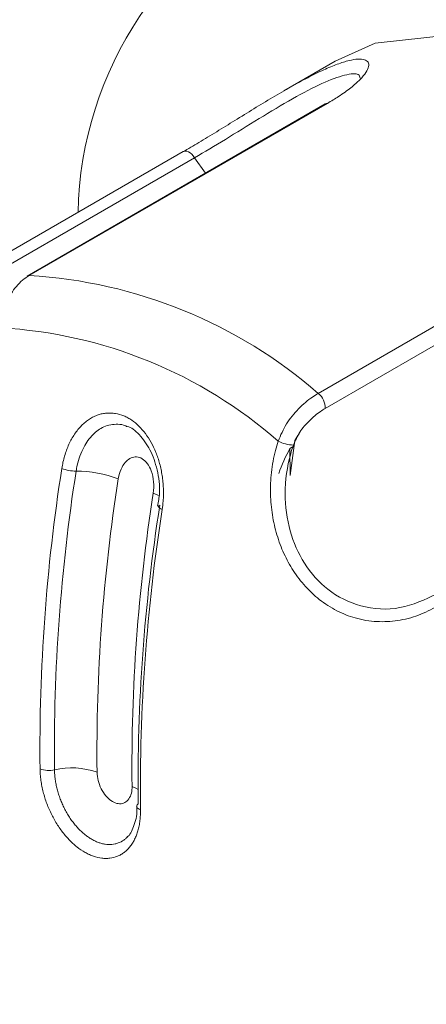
# Model space of a CAD drawing. Header units: millimetres. Extents: x -420 to 420, y -297 to 297.
# Tile 108 of 141: x 223.33 to 226.5, y 157.93 to 165.61. Entities that reach past the tile are written whole.
import ezdxf

# ---------------------------------------------------------------- set-up
doc = ezdxf.new("R2010")
doc.units = ezdxf.units.MM
doc.header["$MEASUREMENT"] = 0
doc.layers.add('layer 1', color=7, linetype='Continuous')

msp = doc.modelspace()

# ---------------------------------------------------------------- linework, layer by layer
at = {"layer": 'layer 1', "color": 7, "lineweight": 9}
for points in [[(222.2667, 174.6862), (222.2667, 174.6862), (256.9082, 154.6881), (256.9082, 154.6881)], [(225.4936, 166.6645), (224.4755, 166.2169), (223.8095, 165.2192), (223.7865, 164.1074)], [(225.7905, 165.285), (225.7905, 165.285), (225.3918, 165.055), (225.3918, 165.055)], [(225.7136, 164.9528), (225.7136, 164.9528), (223.3892, 163.611), (223.3892, 163.611)], [(225.7304, 164.9572), (225.7304, 164.9572), (223.4061, 163.6154), (223.4061, 163.6154)], [(224.6064, 164.5806), (224.6064, 164.5806), (222.2821, 163.2389), (222.2821, 163.2389)], [(224.6954, 164.5331), (224.6954, 164.5331), (222.371, 163.1913), (222.371, 163.1913)], [(224.6954, 164.5331), (224.6954, 164.5331), (224.7795, 164.4135), (224.7795, 164.4135)], [(225.6589, 162.6964), (225.6589, 162.6964), (227.9833, 164.0382), (227.9833, 164.0382)], [(228.036, 163.9196), (228.036, 163.9196), (225.7116, 162.5778), (225.7116, 162.5778)], [(225.6589, 162.6964), (225.03, 163.2429), (224.2378, 163.5661), (223.4061, 163.6154)], [(225.3459, 162.3245), (224.7436, 162.8521), (223.9821, 163.1629), (223.1826, 163.2069)], [(225.7116, 162.5778), (225.7151, 162.6236), (225.6953, 162.6682), (225.6589, 162.6964)], [(225.5099, 162.38), (225.4979, 162.3629), (225.4862, 162.3456), (225.4751, 162.328)], [(225.3459, 162.3245), (225.3829, 162.3054), (225.4236, 162.2947), (225.465, 162.2931)], [(225.4385, 162.2664), (225.4385, 162.2664), (225.4694, 162.2842), (225.4694, 162.2842)], [(225.44, 162.0548), (225.44, 162.0548), (225.4751, 162.328), (225.4751, 162.328)], [(225.4385, 162.2664), (225.4041, 162.2038), (225.3746, 162.1385), (225.3504, 162.0714)], [(225.4385, 162.2664), (225.4385, 162.2664), (225.44, 162.0548), (225.44, 162.0548)], [(223.6603, 162.111), (223.5388, 161.3362), (223.4821, 160.5523), (223.4907, 159.7681)], [(223.7719, 162.0899), (223.651, 161.3197), (223.5946, 160.5407), (223.6033, 159.7609)], [(223.6603, 162.111), (223.6959, 162.0971), (223.7337, 162.0901), (223.7719, 162.0899)], [(224.1004, 162.0293), (223.9954, 162.069), (223.8841, 162.0895), (223.7719, 162.0899)], [(224.1004, 162.0293), (223.9818, 161.2729), (223.9263, 160.508), (223.935, 159.7424)], [(224.3733, 161.918), (224.2546, 161.1617), (224.1992, 160.3967), (224.2079, 159.6311)], [(224.4238, 161.824), (224.3029, 161.0537), (224.2467, 160.2746), (224.2554, 159.4951)], [(224.4428, 161.7919), (224.3212, 161.0169), (224.2646, 160.2332), (224.2733, 159.4488)], [(223.4907, 159.7681), (223.5268, 159.7546), (223.566, 159.752), (223.6033, 159.7609)], [(223.935, 159.7424), (223.8285, 159.7803), (223.7133, 159.7868), (223.6033, 159.7609)], [(224.2554, 159.4951), (224.2485, 159.4912), (224.2441, 159.4841), (224.2437, 159.4764)]]:
    msp.add_open_spline(points, degree=3, dxfattribs=at)
for points, knots in [([(225.9469, 166.9764), (225.9469, 166.9764), (226.3433, 167.155), (226.3433, 167.155), (226.3433, 167.155), (226.3433, 167.155), (227.2129, 167.2785), (227.2129, 167.2785), (227.2129, 167.2785), (227.2129, 167.2785), (228.1813, 167.1058), (228.1813, 167.1058), (228.1813, 167.1058), (228.1813, 167.1058), (229.1999, 166.6456), (229.1999, 166.6456), (229.1999, 166.6456), (229.1999, 166.6456), (230.2176, 165.9211), (230.2176, 165.9211), (230.2176, 165.9211), (230.2176, 165.9211), (231.1832, 164.9685), (231.1832, 164.9685), (231.1832, 164.9685), (231.1832, 164.9685), (232.0486, 163.8354), (232.0486, 163.8354), (232.0486, 163.8354), (232.0486, 163.8354), (232.7701, 162.5791), (232.7701, 162.5791), (232.7701, 162.5791), (232.7701, 162.5791), (233.312, 161.2622), (233.312, 161.2622), (233.312, 161.2622), (233.312, 161.2622), (233.6464, 159.9508), (233.6464, 159.9508), (233.6464, 159.9508), (233.6464, 159.9508), (233.7571, 158.7106), (233.7571, 158.7106), (233.7571, 158.7106), (233.7571, 158.7106), (233.6385, 157.604), (233.6385, 157.604), (233.6385, 157.604), (233.6385, 157.604), (233.2963, 156.6865), (233.2963, 156.6865), (233.2963, 156.6865), (233.2963, 156.6865), (232.7477, 156.0038), (232.7477, 156.0038), (232.7477, 156.0038), (232.7477, 156.0038), (232.4168, 155.769), (232.4168, 155.769)], [0, 0, 0, 0, 0.0625, 0.0625, 0.0625, 0.0625, 0.125, 0.125, 0.125, 0.125, 0.1875, 0.1875, 0.1875, 0.1875, 0.25, 0.25, 0.25, 0.25, 0.3125, 0.3125, 0.3125, 0.3125, 0.375, 0.375, 0.375, 0.375, 0.4375, 0.4375, 0.4375, 0.4375, 0.5, 0.5, 0.5, 0.5, 0.5625, 0.5625, 0.5625, 0.5625, 0.625, 0.625, 0.625, 0.625, 0.6875, 0.6875, 0.6875, 0.6875, 0.75, 0.75, 0.75, 0.75, 0.8125, 0.8125, 0.8125, 0.8125, 0.875, 0.875, 0.875, 0.875, 1, 1, 1, 1]), ([(225.4936, 166.6645), (225.4936, 166.6645), (226.3633, 166.788), (226.3633, 166.788), (226.3633, 166.788), (226.3633, 166.788), (227.3316, 166.6153), (227.3316, 166.6153), (227.3316, 166.6153), (227.3316, 166.6153), (228.3502, 166.1552), (228.3502, 166.1552), (228.3502, 166.1552), (228.3502, 166.1552), (229.3678, 165.4305), (229.3678, 165.4305), (229.3678, 165.4305), (229.3678, 165.4305), (230.3335, 164.4779), (230.3335, 164.4779), (230.3335, 164.4779), (230.3335, 164.4779), (231.1989, 163.345), (231.1989, 163.345), (231.1989, 163.345), (231.1989, 163.345), (231.9205, 162.0886), (231.9205, 162.0886), (231.9205, 162.0886), (231.9205, 162.0886), (232.4621, 160.7716), (232.4621, 160.7716), (232.4621, 160.7716), (232.4621, 160.7716), (232.7967, 159.4603), (232.7967, 159.4603), (232.7967, 159.4603), (232.7967, 159.4603), (232.9075, 158.2202), (232.9075, 158.2202), (232.9075, 158.2202), (232.9075, 158.2202), (232.7888, 157.1136), (232.7888, 157.1136), (232.7888, 157.1136), (232.7888, 157.1136), (232.4466, 156.1959), (232.4466, 156.1959), (232.4466, 156.1959), (232.4466, 156.1959), (231.8981, 155.5133), (231.8981, 155.5133), (231.8981, 155.5133), (231.8981, 155.5133), (231.1708, 155.0998), (231.1708, 155.0998), (231.1708, 155.0998), (231.1708, 155.0998), (230.3012, 154.9765), (230.3012, 154.9765), (230.3012, 154.9765), (230.3012, 154.9765), (229.3328, 155.1491), (229.3328, 155.1491), (229.3328, 155.1491), (229.3328, 155.1491), (228.852, 155.3329), (228.852, 155.3329)], [0, 0, 0, 0, 0.055556, 0.055556, 0.055556, 0.055556, 0.111111, 0.111111, 0.111111, 0.111111, 0.166667, 0.166667, 0.166667, 0.166667, 0.222222, 0.222222, 0.222222, 0.222222, 0.277778, 0.277778, 0.277778, 0.277778, 0.333333, 0.333333, 0.333333, 0.333333, 0.388889, 0.388889, 0.388889, 0.388889, 0.444444, 0.444444, 0.444444, 0.444444, 0.5, 0.5, 0.5, 0.5, 0.555556, 0.555556, 0.555556, 0.555556, 0.611111, 0.611111, 0.611111, 0.611111, 0.666667, 0.666667, 0.666667, 0.666667, 0.722222, 0.722222, 0.722222, 0.722222, 0.777778, 0.777778, 0.777778, 0.777778, 0.833333, 0.833333, 0.833333, 0.833333, 0.888889, 0.888889, 0.888889, 0.888889, 1, 1, 1, 1]), ([(225.7905, 165.285), (225.7905, 165.285), (226.1018, 165.4253), (226.1018, 165.4253), (226.1018, 165.4253), (226.1018, 165.4253), (226.9075, 165.5159), (226.9075, 165.5159), (226.9075, 165.5159), (226.9075, 165.5159), (227.8104, 165.2907), (227.8104, 165.2907), (227.8104, 165.2907), (227.8104, 165.2907), (228.7488, 164.765), (228.7488, 164.765), (228.7488, 164.765), (228.7488, 164.765), (229.6588, 163.9746), (229.6588, 163.9746), (229.6588, 163.9746), (229.6588, 163.9746), (230.4783, 162.9736), (230.4783, 162.9736), (230.4783, 162.9736), (230.4783, 162.9736), (231.1516, 161.83), (231.1516, 161.83), (231.1516, 161.83), (231.1516, 161.83), (231.6328, 160.6218), (231.6328, 160.6218), (231.6328, 160.6218), (231.6328, 160.6218), (231.889, 159.4315), (231.889, 159.4315), (231.889, 159.4315), (231.889, 159.4315), (231.9029, 158.3398), (231.9029, 158.3398), (231.9029, 158.3398), (231.9029, 158.3398), (231.6735, 157.4215), (231.6735, 157.4215), (231.6735, 157.4215), (231.6735, 157.4215), (231.2163, 156.739), (231.2163, 156.739), (231.2163, 156.739), (231.2163, 156.739), (230.8739, 156.4793), (230.8739, 156.4793)], [0, 0, 0, 0, 0.071429, 0.071429, 0.071429, 0.071429, 0.142857, 0.142857, 0.142857, 0.142857, 0.214286, 0.214286, 0.214286, 0.214286, 0.285714, 0.285714, 0.285714, 0.285714, 0.357143, 0.357143, 0.357143, 0.357143, 0.428571, 0.428571, 0.428571, 0.428571, 0.5, 0.5, 0.5, 0.5, 0.571429, 0.571429, 0.571429, 0.571429, 0.642857, 0.642857, 0.642857, 0.642857, 0.714286, 0.714286, 0.714286, 0.714286, 0.785714, 0.785714, 0.785714, 0.785714, 0.857143, 0.857143, 0.857143, 0.857143, 1, 1, 1, 1]), ([(224.6027, 164.5781), (224.6438, 164.6021), (224.6848, 164.6261), (224.7283, 164.6518), (224.7283, 164.6518), (224.7728, 164.6784), (224.8196, 164.7069), (224.8675, 164.7363), (224.8675, 164.7363), (224.9139, 164.7648), (224.9614, 164.794), (225.0093, 164.8236), (225.0093, 164.8236), (225.0584, 164.8539), (225.1082, 164.8848), (225.1579, 164.9151), (225.1579, 164.9151), (225.2062, 164.9447), (225.2544, 164.9739), (225.3019, 165.0021), (225.3019, 165.0021), (225.3507, 165.0312), (225.3988, 165.0593), (225.4457, 165.0857), (225.4457, 165.0857), (225.4909, 165.1112), (225.5349, 165.1353), (225.577, 165.1573), (225.577, 165.1573), (225.6204, 165.1798), (225.662, 165.2001), (225.7012, 165.2181), (225.7012, 165.2181), (225.7388, 165.2351), (225.7741, 165.2499), (225.8068, 165.2619), (225.8068, 165.2619), (225.8403, 165.2743), (225.8711, 165.2839), (225.8987, 165.2907), (225.8987, 165.2907), (225.9251, 165.2972), (225.9484, 165.3011), (225.9686, 165.3022), (225.9686, 165.3022), (225.9891, 165.3035), (226.0063, 165.3018), (226.0194, 165.2976), (226.0194, 165.2976), (226.0323, 165.2935), (226.0414, 165.2868), (226.0468, 165.2778), (226.0468, 165.2778), (226.0523, 165.2687), (226.0536, 165.2571), (226.0508, 165.2436), (226.0508, 165.2436), (226.0481, 165.2301), (226.041, 165.2149), (226.0301, 165.1979), (226.0301, 165.1979), (226.0188, 165.1805), (226.0033, 165.1615), (225.9833, 165.1414), (225.9833, 165.1414), (225.9639, 165.1216), (225.9403, 165.1007), (225.9131, 165.0789), (225.9131, 165.0789), (225.885, 165.0567), (225.8532, 165.0336), (225.817, 165.0103), (225.817, 165.0103), (225.7898, 164.9927), (225.76, 164.975), (225.7304, 164.9572)], [0, 0, 0, 0, 0.05, 0.05, 0.05, 0.05, 0.1, 0.1, 0.1, 0.1, 0.15, 0.15, 0.15, 0.15, 0.2, 0.2, 0.2, 0.2, 0.25, 0.25, 0.25, 0.25, 0.3, 0.3, 0.3, 0.3, 0.35, 0.35, 0.35, 0.35, 0.4, 0.4, 0.4, 0.4, 0.45, 0.45, 0.45, 0.45, 0.5, 0.5, 0.5, 0.5, 0.55, 0.55, 0.55, 0.55, 0.6, 0.6, 0.6, 0.6, 0.65, 0.65, 0.65, 0.65, 0.7, 0.7, 0.7, 0.7, 0.75, 0.75, 0.75, 0.75, 0.8, 0.8, 0.8, 0.8, 0.85, 0.85, 0.85, 0.85, 0.9, 0.9, 0.9, 0.9, 1, 1, 1, 1]), ([(225.9856, 165.1526), (225.9832, 165.1639), (225.9808, 165.1752), (225.9704, 165.1815), (225.9704, 165.1815), (225.953, 165.1924), (225.9129, 165.1885), (225.8637, 165.1761), (225.8637, 165.1761), (225.814, 165.1635), (225.7552, 165.1419), (225.6874, 165.111), (225.6874, 165.111), (225.6184, 165.0796), (225.5402, 165.0386), (225.4578, 164.9922), (225.4578, 164.9922), (225.3744, 164.9452), (225.2869, 164.8925), (225.1982, 164.8382), (225.1982, 164.8382), (225.1095, 164.7838), (225.0194, 164.7278), (224.9355, 164.6766), (224.9355, 164.6766), (224.8516, 164.6256), (224.7734, 164.5794), (224.6954, 164.5331)], [0, 0, 0, 0, 0.125, 0.125, 0.125, 0.125, 0.25, 0.25, 0.25, 0.25, 0.375, 0.375, 0.375, 0.375, 0.5, 0.5, 0.5, 0.5, 0.625, 0.625, 0.625, 0.625, 0.75, 0.75, 0.75, 0.75, 1, 1, 1, 1]), ([(225.7304, 164.9572), (225.7304, 164.9572), (225.7195, 164.9556), (225.7195, 164.9556), (225.7195, 164.9556), (225.7195, 164.9556), (225.7136, 164.9528), (225.7136, 164.9528)], [0, 0, 0, 0, 0.333333, 0.333333, 0.333333, 0.333333, 1, 1, 1, 1]), ([(224.6064, 164.5806), (224.6064, 164.5806), (224.612, 164.583), (224.612, 164.583), (224.612, 164.583), (224.612, 164.583), (224.6227, 164.5849), (224.6227, 164.5849), (224.6227, 164.5849), (224.6227, 164.5849), (224.6347, 164.5834), (224.6347, 164.5834), (224.6347, 164.5834), (224.6347, 164.5834), (224.6475, 164.5788), (224.6475, 164.5788), (224.6475, 164.5788), (224.6475, 164.5788), (224.6604, 164.571), (224.6604, 164.571), (224.6604, 164.571), (224.6604, 164.571), (224.673, 164.5607), (224.673, 164.5607), (224.673, 164.5607), (224.673, 164.5607), (224.6848, 164.5479), (224.6848, 164.5479), (224.6848, 164.5479), (224.6848, 164.5479), (224.6954, 164.5331), (224.6954, 164.5331)], [0, 0, 0, 0, 0.111111, 0.111111, 0.111111, 0.111111, 0.222222, 0.222222, 0.222222, 0.222222, 0.333333, 0.333333, 0.333333, 0.333333, 0.444444, 0.444444, 0.444444, 0.444444, 0.555556, 0.555556, 0.555556, 0.555556, 0.666667, 0.666667, 0.666667, 0.666667, 0.777778, 0.777778, 0.777778, 0.777778, 1, 1, 1, 1]), ([(223.4061, 163.6154), (223.3883, 163.6038), (223.3706, 163.5923), (223.3541, 163.5783), (223.3541, 163.5783), (223.3371, 163.564), (223.3214, 163.547), (223.3062, 163.5293), (223.3062, 163.5293), (223.2916, 163.5119), (223.2774, 163.4934), (223.2663, 163.4722), (223.2663, 163.4722), (223.2652, 163.4698), (223.2641, 163.4675), (223.2628, 163.4651)], [0, 0, 0, 0, 0.2, 0.2, 0.2, 0.2, 0.4, 0.4, 0.4, 0.4, 0.6, 0.6, 0.6, 0.6, 1, 1, 1, 1]), ([(223.4061, 163.6154), (223.4061, 163.6154), (223.3952, 163.6136), (223.3952, 163.6136), (223.3952, 163.6136), (223.3952, 163.6136), (223.3892, 163.611), (223.3892, 163.611)], [0, 0, 0, 0, 0.333333, 0.333333, 0.333333, 0.333333, 1, 1, 1, 1]), ([(225.3459, 162.3245), (225.3657, 162.3698), (225.3855, 162.4151), (225.4117, 162.4574), (225.4117, 162.4574), (225.438, 162.4997), (225.4709, 162.5391), (225.5055, 162.5746), (225.5055, 162.5746), (225.5406, 162.6107), (225.5776, 162.6427), (225.614, 162.6678), (225.614, 162.6678), (225.6291, 162.6781), (225.6439, 162.6872), (225.6589, 162.6964)], [0, 0, 0, 0, 0.2, 0.2, 0.2, 0.2, 0.4, 0.4, 0.4, 0.4, 0.6, 0.6, 0.6, 0.6, 1, 1, 1, 1]), ([(223.6603, 162.111), (223.6632, 162.1274), (223.666, 162.1439), (223.6695, 162.16), (223.6695, 162.16), (223.673, 162.1762), (223.6771, 162.1921), (223.6817, 162.2077), (223.6817, 162.2077), (223.6863, 162.2236), (223.6915, 162.2393), (223.6971, 162.2544), (223.6971, 162.2544), (223.7028, 162.2698), (223.7089, 162.2847), (223.7155, 162.2993), (223.7155, 162.2993), (223.722, 162.3132), (223.7289, 162.3269), (223.7362, 162.34), (223.7362, 162.34), (223.7436, 162.3531), (223.7514, 162.3659), (223.7595, 162.3781), (223.7595, 162.3781), (223.768, 162.3905), (223.7767, 162.4023), (223.786, 162.4136), (223.786, 162.4136), (223.7952, 162.4251), (223.805, 162.4358), (223.815, 162.4458), (223.815, 162.4458), (223.8244, 162.4552), (223.834, 162.4641), (223.844, 162.4722), (223.844, 162.4722), (223.8542, 162.4803), (223.8645, 162.4879), (223.8751, 162.4948), (223.8751, 162.4948), (223.886, 162.5018), (223.8971, 162.5081), (223.9085, 162.5138), (223.9085, 162.5138), (223.92, 162.5193), (223.9317, 162.5242), (223.9435, 162.5282), (223.9435, 162.5282), (223.9542, 162.5319), (223.9651, 162.5349), (223.976, 162.5371), (223.976, 162.5371), (223.9871, 162.5395), (223.9984, 162.5412), (224.0097, 162.5421), (224.0097, 162.5421), (224.0211, 162.543), (224.0326, 162.5432), (224.0441, 162.5428), (224.0441, 162.5428), (224.0557, 162.5423), (224.0674, 162.541), (224.079, 162.5389), (224.079, 162.5389), (224.1004, 162.5352), (224.1217, 162.5291), (224.1426, 162.5205), (224.1426, 162.5205), (224.1531, 162.5162), (224.1637, 162.511), (224.174, 162.5055), (224.174, 162.5055), (224.1844, 162.4997), (224.1947, 162.4935), (224.2049, 162.4866), (224.2049, 162.4866), (224.2243, 162.4733), (224.2428, 162.4582), (224.2605, 162.4408), (224.2605, 162.4408), (224.2787, 162.4232), (224.2959, 162.4036), (224.3119, 162.3824), (224.3119, 162.3824), (224.3278, 162.3611), (224.3426, 162.3382), (224.3563, 162.3138), (224.3563, 162.3138), (224.37, 162.289), (224.3826, 162.2629), (224.3935, 162.2356), (224.3935, 162.2356), (224.3992, 162.2217), (224.4044, 162.2075), (224.4092, 162.193), (224.4092, 162.193), (224.4142, 162.1783), (224.4186, 162.1635), (224.4227, 162.1485), (224.4227, 162.1485), (224.4267, 162.1333), (224.4306, 162.118), (224.4338, 162.1025), (224.4338, 162.1025), (224.4371, 162.0867), (224.4401, 162.071), (224.4425, 162.0551), (224.4425, 162.0551), (224.445, 162.0389), (224.4471, 162.0224), (224.4486, 162.006), (224.4486, 162.006), (224.4502, 161.9893), (224.4513, 161.9727), (224.4521, 161.9559), (224.4521, 161.9559), (224.4526, 161.9392), (224.4528, 161.9224), (224.4526, 161.9056), (224.4526, 161.9056), (224.4523, 161.8888), (224.4515, 161.8719), (224.4502, 161.8551), (224.4502, 161.8551), (224.4484, 161.8338), (224.4456, 161.8128), (224.4428, 161.7919)], [0, 0, 0, 0, 0.030303, 0.030303, 0.030303, 0.030303, 0.060606, 0.060606, 0.060606, 0.060606, 0.090909, 0.090909, 0.090909, 0.090909, 0.121212, 0.121212, 0.121212, 0.121212, 0.151515, 0.151515, 0.151515, 0.151515, 0.181818, 0.181818, 0.181818, 0.181818, 0.212121, 0.212121, 0.212121, 0.212121, 0.242424, 0.242424, 0.242424, 0.242424, 0.272727, 0.272727, 0.272727, 0.272727, 0.30303, 0.30303, 0.30303, 0.30303, 0.333333, 0.333333, 0.333333, 0.333333, 0.363636, 0.363636, 0.363636, 0.363636, 0.393939, 0.393939, 0.393939, 0.393939, 0.424242, 0.424242, 0.424242, 0.424242, 0.454545, 0.454545, 0.454545, 0.454545, 0.484848, 0.484848, 0.484848, 0.484848, 0.515152, 0.515152, 0.515152, 0.515152, 0.545455, 0.545455, 0.545455, 0.545455, 0.575758, 0.575758, 0.575758, 0.575758, 0.606061, 0.606061, 0.606061, 0.606061, 0.636364, 0.636364, 0.636364, 0.636364, 0.666667, 0.666667, 0.666667, 0.666667, 0.69697, 0.69697, 0.69697, 0.69697, 0.727273, 0.727273, 0.727273, 0.727273, 0.757576, 0.757576, 0.757576, 0.757576, 0.787879, 0.787879, 0.787879, 0.787879, 0.818182, 0.818182, 0.818182, 0.818182, 0.848485, 0.848485, 0.848485, 0.848485, 0.878788, 0.878788, 0.878788, 0.878788, 0.909091, 0.909091, 0.909091, 0.909091, 0.939394, 0.939394, 0.939394, 0.939394, 1, 1, 1, 1]), ([(225.7116, 162.5778), (225.6998, 162.5704), (225.6877, 162.5632), (225.6757, 162.555), (225.6757, 162.555), (225.6469, 162.5352), (225.6175, 162.5107), (225.5894, 162.4829), (225.5894, 162.4829), (225.5622, 162.4561), (225.5363, 162.4262), (225.5154, 162.3934), (225.5154, 162.3934), (225.4953, 162.3618), (225.4801, 162.3274), (225.465, 162.2931)], [0, 0, 0, 0, 0.2, 0.2, 0.2, 0.2, 0.4, 0.4, 0.4, 0.4, 0.6, 0.6, 0.6, 0.6, 1, 1, 1, 1]), ([(223.7719, 162.0899), (223.7745, 162.1052), (223.7773, 162.1206), (223.7806, 162.1356), (223.7806, 162.1356), (223.786, 162.1605), (223.7932, 162.1847), (223.8015, 162.2077), (223.8015, 162.2077), (223.8102, 162.2313), (223.82, 162.2541), (223.8313, 162.2751), (223.8313, 162.2751), (223.8413, 162.2942), (223.8522, 162.3119), (223.8642, 162.3286), (223.8642, 162.3286), (223.8764, 162.3454), (223.8897, 162.3609), (223.9037, 162.375), (223.9037, 162.375), (223.9163, 162.3875), (223.9298, 162.3988), (223.9439, 162.4088), (223.9439, 162.4088), (223.9581, 162.419), (223.9729, 162.4275), (223.9884, 162.4345), (223.9884, 162.4345), (224.0054, 162.4423), (224.0232, 162.448), (224.0413, 162.4513), (224.0413, 162.4513), (224.06, 162.4548), (224.0788, 162.4556), (224.098, 162.455), (224.098, 162.455), (224.1176, 162.4543), (224.1374, 162.4521), (224.1565, 162.4435), (224.1565, 162.4435), (224.1585, 162.4426), (224.1605, 162.4417), (224.1626, 162.4406)], [0, 0, 0, 0, 0.083333, 0.083333, 0.083333, 0.083333, 0.166667, 0.166667, 0.166667, 0.166667, 0.25, 0.25, 0.25, 0.25, 0.333333, 0.333333, 0.333333, 0.333333, 0.416667, 0.416667, 0.416667, 0.416667, 0.5, 0.5, 0.5, 0.5, 0.583333, 0.583333, 0.583333, 0.583333, 0.666667, 0.666667, 0.666667, 0.666667, 0.75, 0.75, 0.75, 0.75, 0.833333, 0.833333, 0.833333, 0.833333, 1, 1, 1, 1]), ([(224.1609, 162.4391), (224.164, 162.4389), (224.1674, 162.4387), (224.1705, 162.4382), (224.1705, 162.4382), (224.2006, 162.4336), (224.2332, 162.4062), (224.2631, 162.3742), (224.2631, 162.3742), (224.2949, 162.34), (224.324, 162.3008), (224.3474, 162.2548), (224.3474, 162.2548), (224.3711, 162.2086), (224.3892, 162.1555), (224.4025, 162.1001), (224.4025, 162.1001), (224.4166, 162.0403), (224.4249, 161.9779), (224.4214, 161.9187), (224.4214, 161.9187), (224.4193, 161.8841), (224.4131, 161.8509), (224.407, 161.8176)], [0, 0, 0, 0, 0.142857, 0.142857, 0.142857, 0.142857, 0.285714, 0.285714, 0.285714, 0.285714, 0.428571, 0.428571, 0.428571, 0.428571, 0.571429, 0.571429, 0.571429, 0.571429, 0.714286, 0.714286, 0.714286, 0.714286, 1, 1, 1, 1]), ([(226.5882, 161.0378), (226.5394, 161.0123), (226.4906, 160.9866), (226.4398, 160.9672), (226.4398, 160.9672), (226.3875, 160.947), (226.3331, 160.9335), (226.278, 160.9252), (226.278, 160.9252), (226.2244, 160.9173), (226.1699, 160.9143), (226.1155, 160.9173), (226.1155, 160.9173), (226.0591, 160.9202), (226.0026, 160.9296), (225.9473, 160.9454), (225.9473, 160.9454), (225.8985, 160.9592), (225.8506, 160.9779), (225.8044, 161.0016), (225.8044, 161.0016), (225.7565, 161.026), (225.7103, 161.0557), (225.6668, 161.0901), (225.6668, 161.0901), (225.6286, 161.1202), (225.5925, 161.1541), (225.5589, 161.1912), (225.5589, 161.1912), (225.5243, 161.2293), (225.4925, 161.2709), (225.4639, 161.3153), (225.4639, 161.3153), (225.4369, 161.3571), (225.4127, 161.4011), (225.3918, 161.4469), (225.3918, 161.4469), (225.3701, 161.4941), (225.3516, 161.543), (225.3369, 161.5931), (225.3369, 161.5931), (225.3217, 161.6438), (225.31, 161.6956), (225.3017, 161.7479), (225.3017, 161.7479), (225.2932, 161.8015), (225.2884, 161.8557), (225.2871, 161.9096), (225.2871, 161.9096), (225.2858, 161.967), (225.2884, 162.0241), (225.2945, 162.0805), (225.2945, 162.0805), (225.3008, 162.1381), (225.3108, 162.1953), (225.325, 162.2505), (225.325, 162.2505), (225.3315, 162.2755), (225.3387, 162.3001), (225.3459, 162.3245)], [0, 0, 0, 0, 0.0625, 0.0625, 0.0625, 0.0625, 0.125, 0.125, 0.125, 0.125, 0.1875, 0.1875, 0.1875, 0.1875, 0.25, 0.25, 0.25, 0.25, 0.3125, 0.3125, 0.3125, 0.3125, 0.375, 0.375, 0.375, 0.375, 0.4375, 0.4375, 0.4375, 0.4375, 0.5, 0.5, 0.5, 0.5, 0.5625, 0.5625, 0.5625, 0.5625, 0.625, 0.625, 0.625, 0.625, 0.6875, 0.6875, 0.6875, 0.6875, 0.75, 0.75, 0.75, 0.75, 0.8125, 0.8125, 0.8125, 0.8125, 0.875, 0.875, 0.875, 0.875, 1, 1, 1, 1]), ([(225.465, 162.2931), (225.4578, 162.2705), (225.4506, 162.248), (225.4441, 162.225), (225.4441, 162.225), (225.4158, 162.1252), (225.4012, 162.0193), (225.4016, 161.9128), (225.4016, 161.9128), (225.4017, 161.8154), (225.4143, 161.7177), (225.4404, 161.624), (225.4404, 161.624), (225.4653, 161.5344), (225.5029, 161.4486), (225.5517, 161.3719), (225.5517, 161.3719), (225.602, 161.2927), (225.6641, 161.2234), (225.7343, 161.1685), (225.7343, 161.1685), (225.812, 161.1079), (225.8994, 161.065), (225.9904, 161.04), (225.9904, 161.04), (226.0909, 161.0123), (226.1959, 161.0069), (226.2958, 161.026), (226.2958, 161.026), (226.3958, 161.045), (226.4904, 161.089), (226.5849, 161.133)], [0, 0, 0, 0, 0.111111, 0.111111, 0.111111, 0.111111, 0.222222, 0.222222, 0.222222, 0.222222, 0.333333, 0.333333, 0.333333, 0.333333, 0.444444, 0.444444, 0.444444, 0.444444, 0.555556, 0.555556, 0.555556, 0.555556, 0.666667, 0.666667, 0.666667, 0.666667, 0.777778, 0.777778, 0.777778, 0.777778, 1, 1, 1, 1]), ([(224.3733, 161.918), (224.3733, 161.9181), (224.3733, 161.9183), (224.3733, 161.9185), (224.3733, 161.9185), (224.3776, 161.9466), (224.3785, 161.9764), (224.3759, 162.006), (224.3759, 162.006), (224.3731, 162.0357), (224.3668, 162.0653), (224.3565, 162.0925), (224.3565, 162.0925), (224.3489, 162.1126), (224.3391, 162.1317), (224.3273, 162.1479), (224.3273, 162.1479), (224.3156, 162.164), (224.302, 162.1773), (224.2872, 162.1866), (224.2872, 162.1866), (224.2731, 162.1953), (224.2581, 162.2003), (224.2432, 162.2012), (224.2432, 162.2012), (224.2284, 162.2021), (224.2136, 162.1991), (224.1999, 162.1929), (224.1999, 162.1929), (224.1868, 162.1869), (224.1744, 162.1781), (224.1633, 162.167), (224.1633, 162.167), (224.1504, 162.1542), (224.1391, 162.1383), (224.1295, 162.1204), (224.1295, 162.1204), (224.1186, 162.0999), (224.1101, 162.0768), (224.1047, 162.052), (224.1047, 162.052), (224.103, 162.0446), (224.1017, 162.0368), (224.1004, 162.0293)], [0, 0, 0, 0, 0.083333, 0.083333, 0.083333, 0.083333, 0.166667, 0.166667, 0.166667, 0.166667, 0.25, 0.25, 0.25, 0.25, 0.333333, 0.333333, 0.333333, 0.333333, 0.416667, 0.416667, 0.416667, 0.416667, 0.5, 0.5, 0.5, 0.5, 0.583333, 0.583333, 0.583333, 0.583333, 0.666667, 0.666667, 0.666667, 0.666667, 0.75, 0.75, 0.75, 0.75, 0.833333, 0.833333, 0.833333, 0.833333, 1, 1, 1, 1]), ([(224.3733, 161.918), (224.3733, 161.918), (224.4027, 161.905), (224.4027, 161.905), (224.4027, 161.905), (224.4027, 161.905), (224.4216, 161.8945), (224.4216, 161.8945)], [0, 0, 0, 0, 0.333333, 0.333333, 0.333333, 0.333333, 1, 1, 1, 1]), ([(224.4428, 161.7919), (224.4428, 161.7919), (224.4325, 161.7963), (224.4325, 161.7963), (224.4325, 161.7963), (224.4325, 161.7963), (224.424, 161.8008), (224.424, 161.8008), (224.424, 161.8008), (224.424, 161.8008), (224.4179, 161.8054), (224.4179, 161.8054), (224.4179, 161.8054), (224.4179, 161.8054), (224.414, 161.8098), (224.414, 161.8098), (224.414, 161.8098), (224.414, 161.8098), (224.4127, 161.8141), (224.4127, 161.8141), (224.4127, 161.8141), (224.4127, 161.8141), (224.414, 161.8178), (224.414, 161.8178), (224.414, 161.8178), (224.414, 161.8178), (224.4177, 161.8213), (224.4177, 161.8213), (224.4177, 161.8213), (224.4177, 161.8213), (224.4238, 161.824), (224.4238, 161.824)], [0, 0, 0, 0, 0.111111, 0.111111, 0.111111, 0.111111, 0.222222, 0.222222, 0.222222, 0.222222, 0.333333, 0.333333, 0.333333, 0.333333, 0.444444, 0.444444, 0.444444, 0.444444, 0.555556, 0.555556, 0.555556, 0.555556, 0.666667, 0.666667, 0.666667, 0.666667, 0.777778, 0.777778, 0.777778, 0.777778, 1, 1, 1, 1]), ([(224.2733, 159.4488), (224.2733, 159.4346), (224.2733, 159.4205), (224.2726, 159.4067), (224.2726, 159.4067), (224.272, 159.3926), (224.2707, 159.379), (224.269, 159.3655), (224.269, 159.3655), (224.2674, 159.3518), (224.2653, 159.3383), (224.2628, 159.3252), (224.2628, 159.3252), (224.26, 159.312), (224.257, 159.2993), (224.2533, 159.2867), (224.2533, 159.2867), (224.25, 159.2749), (224.2461, 159.2632), (224.2419, 159.2519), (224.2419, 159.2519), (224.2374, 159.2407), (224.2328, 159.2298), (224.2276, 159.2194), (224.2276, 159.2194), (224.2225, 159.2087), (224.2167, 159.1985), (224.2106, 159.1889), (224.2106, 159.1889), (224.2045, 159.1791), (224.1979, 159.1699), (224.191, 159.1614), (224.191, 159.1614), (224.1844, 159.153), (224.1773, 159.1451), (224.17, 159.1379), (224.17, 159.1379), (224.1626, 159.1307), (224.1548, 159.1238), (224.1467, 159.1177), (224.1467, 159.1177), (224.1383, 159.1114), (224.1298, 159.1057), (224.121, 159.1005), (224.121, 159.1005), (224.1121, 159.0954), (224.1028, 159.0909), (224.0932, 159.087), (224.0932, 159.087), (224.0749, 159.0796), (224.0555, 159.0747), (224.0356, 159.0721), (224.0356, 159.0721), (224.0254, 159.071), (224.015, 159.0702), (224.0045, 159.0702), (224.0045, 159.0702), (223.9938, 159.0704), (223.9831, 159.071), (223.9721, 159.0724), (223.9721, 159.0724), (223.9511, 159.075), (223.9294, 159.08), (223.9078, 159.0876), (223.9078, 159.0876), (223.8969, 159.0913), (223.886, 159.0957), (223.8749, 159.1007), (223.8749, 159.1007), (223.8638, 159.1059), (223.8527, 159.1114), (223.8416, 159.1177), (223.8416, 159.1177), (223.82, 159.1299), (223.7987, 159.1445), (223.778, 159.161), (223.778, 159.161), (223.7673, 159.1693), (223.757, 159.1782), (223.7468, 159.1876), (223.7468, 159.1876), (223.7362, 159.197), (223.7261, 159.2072), (223.7159, 159.2176), (223.7159, 159.2176), (223.6965, 159.2381), (223.6776, 159.2603), (223.6599, 159.2839), (223.6599, 159.2839), (223.6508, 159.2959), (223.6422, 159.3083), (223.6336, 159.3211), (223.6336, 159.3211), (223.6251, 159.3338), (223.6168, 159.3472), (223.6089, 159.3607), (223.6089, 159.3607), (223.5933, 159.3871), (223.5791, 159.4148), (223.5664, 159.4431), (223.5664, 159.4431), (223.5599, 159.4575), (223.5536, 159.4719), (223.5481, 159.4867), (223.5481, 159.4867), (223.5421, 159.5015), (223.5368, 159.5167), (223.5318, 159.5318), (223.5318, 159.5318), (223.527, 159.5464), (223.5225, 159.5614), (223.5185, 159.5762), (223.5185, 159.5762), (223.5144, 159.5912), (223.5109, 159.6063), (223.5078, 159.6215), (223.5078, 159.6215), (223.5044, 159.6367), (223.5016, 159.6518), (223.4994, 159.6668), (223.4994, 159.6668), (223.497, 159.6821), (223.4952, 159.6975), (223.4937, 159.7125), (223.4937, 159.7125), (223.4922, 159.7311), (223.4915, 159.7496), (223.4907, 159.7681)], [0, 0, 0, 0, 0.030303, 0.030303, 0.030303, 0.030303, 0.060606, 0.060606, 0.060606, 0.060606, 0.090909, 0.090909, 0.090909, 0.090909, 0.121212, 0.121212, 0.121212, 0.121212, 0.151515, 0.151515, 0.151515, 0.151515, 0.181818, 0.181818, 0.181818, 0.181818, 0.212121, 0.212121, 0.212121, 0.212121, 0.242424, 0.242424, 0.242424, 0.242424, 0.272727, 0.272727, 0.272727, 0.272727, 0.30303, 0.30303, 0.30303, 0.30303, 0.333333, 0.333333, 0.333333, 0.333333, 0.363636, 0.363636, 0.363636, 0.363636, 0.393939, 0.393939, 0.393939, 0.393939, 0.424242, 0.424242, 0.424242, 0.424242, 0.454545, 0.454545, 0.454545, 0.454545, 0.484848, 0.484848, 0.484848, 0.484848, 0.515152, 0.515152, 0.515152, 0.515152, 0.545455, 0.545455, 0.545455, 0.545455, 0.575758, 0.575758, 0.575758, 0.575758, 0.606061, 0.606061, 0.606061, 0.606061, 0.636364, 0.636364, 0.636364, 0.636364, 0.666667, 0.666667, 0.666667, 0.666667, 0.69697, 0.69697, 0.69697, 0.69697, 0.727273, 0.727273, 0.727273, 0.727273, 0.757576, 0.757576, 0.757576, 0.757576, 0.787879, 0.787879, 0.787879, 0.787879, 0.818182, 0.818182, 0.818182, 0.818182, 0.848485, 0.848485, 0.848485, 0.848485, 0.878788, 0.878788, 0.878788, 0.878788, 0.909091, 0.909091, 0.909091, 0.909091, 0.939394, 0.939394, 0.939394, 0.939394, 1, 1, 1, 1]), ([(224.1714, 159.2383), (224.1683, 159.2351), (224.1653, 159.232), (224.1622, 159.229), (224.1622, 159.229), (224.1561, 159.2233), (224.1496, 159.2181), (224.143, 159.2137), (224.143, 159.2137), (224.1293, 159.2043), (224.1149, 159.1965), (224.0995, 159.1908), (224.0995, 159.1908), (224.0918, 159.188), (224.0838, 159.1856), (224.0755, 159.1837), (224.0755, 159.1837), (224.0675, 159.1821), (224.0594, 159.1808), (224.0511, 159.1798), (224.0511, 159.1798), (224.0341, 159.1784), (224.0165, 159.1789), (223.9986, 159.1815), (223.9986, 159.1815), (223.9895, 159.1828), (223.9803, 159.1847), (223.971, 159.1872), (223.971, 159.1872), (223.9622, 159.1895), (223.9531, 159.1924), (223.9442, 159.1957), (223.9442, 159.1957), (223.9352, 159.1991), (223.9261, 159.203), (223.9171, 159.2074), (223.9171, 159.2074), (223.9076, 159.2118), (223.8984, 159.2168), (223.8893, 159.2222), (223.8893, 159.2222), (223.8799, 159.2277), (223.8707, 159.2338), (223.8616, 159.2403), (223.8616, 159.2403), (223.8533, 159.2462), (223.8451, 159.2525), (223.837, 159.2592), (223.837, 159.2592), (223.8204, 159.2727), (223.8043, 159.2876), (223.7888, 159.3041), (223.7888, 159.3041), (223.7808, 159.3124), (223.7732, 159.3211), (223.7656, 159.3301), (223.7656, 159.3301), (223.7577, 159.3396), (223.7499, 159.3494), (223.7424, 159.3595), (223.7424, 159.3595), (223.7348, 159.3697), (223.7274, 159.3802), (223.7204, 159.3912), (223.7204, 159.3912), (223.713, 159.4022), (223.7061, 159.4135), (223.6993, 159.4252), (223.6993, 159.4252), (223.6926, 159.437), (223.6861, 159.4488), (223.68, 159.461), (223.68, 159.461), (223.6741, 159.4729), (223.6684, 159.4847), (223.6632, 159.4969), (223.6632, 159.4969), (223.6579, 159.5089), (223.6529, 159.5213), (223.6481, 159.5337), (223.6481, 159.5337), (223.6433, 159.5464), (223.6388, 159.5594), (223.6349, 159.5721), (223.6349, 159.5721), (223.6307, 159.5853), (223.627, 159.5982), (223.6238, 159.6113), (223.6238, 159.6113), (223.6205, 159.6237), (223.6177, 159.6361), (223.6153, 159.6485), (223.6153, 159.6485), (223.6129, 159.6611), (223.6109, 159.6735), (223.6091, 159.686), (223.6091, 159.686), (223.6074, 159.6986), (223.6059, 159.7112), (223.605, 159.7237), (223.605, 159.7237), (223.6043, 159.7361), (223.6037, 159.7485), (223.6033, 159.7609)], [0, 0, 0, 0, 0.037037, 0.037037, 0.037037, 0.037037, 0.074074, 0.074074, 0.074074, 0.074074, 0.111111, 0.111111, 0.111111, 0.111111, 0.148148, 0.148148, 0.148148, 0.148148, 0.185185, 0.185185, 0.185185, 0.185185, 0.222222, 0.222222, 0.222222, 0.222222, 0.259259, 0.259259, 0.259259, 0.259259, 0.296296, 0.296296, 0.296296, 0.296296, 0.333333, 0.333333, 0.333333, 0.333333, 0.37037, 0.37037, 0.37037, 0.37037, 0.407407, 0.407407, 0.407407, 0.407407, 0.444444, 0.444444, 0.444444, 0.444444, 0.481481, 0.481481, 0.481481, 0.481481, 0.518519, 0.518519, 0.518519, 0.518519, 0.555556, 0.555556, 0.555556, 0.555556, 0.592593, 0.592593, 0.592593, 0.592593, 0.62963, 0.62963, 0.62963, 0.62963, 0.666667, 0.666667, 0.666667, 0.666667, 0.703704, 0.703704, 0.703704, 0.703704, 0.740741, 0.740741, 0.740741, 0.740741, 0.777778, 0.777778, 0.777778, 0.777778, 0.814815, 0.814815, 0.814815, 0.814815, 0.851852, 0.851852, 0.851852, 0.851852, 0.888889, 0.888889, 0.888889, 0.888889, 0.925926, 0.925926, 0.925926, 0.925926, 1, 1, 1, 1]), ([(223.935, 159.7424), (223.9368, 159.721), (223.9387, 159.6997), (223.9437, 159.6783), (223.9437, 159.6783), (223.9489, 159.6566), (223.9572, 159.6348), (223.9675, 159.6143), (223.9675, 159.6143), (223.9779, 159.5941), (223.9899, 159.5755), (224.0036, 159.5594), (224.0036, 159.5594), (224.016, 159.5446), (224.0295, 159.532), (224.0435, 159.522), (224.0435, 159.522), (224.0583, 159.5115), (224.0736, 159.5039), (224.0886, 159.5), (224.0886, 159.5), (224.1038, 159.4962), (224.1184, 159.4956), (224.1321, 159.4986), (224.1321, 159.4986), (224.1454, 159.5017), (224.1578, 159.5082), (224.1683, 159.5176), (224.1683, 159.5176), (224.1788, 159.5272), (224.1877, 159.54), (224.1944, 159.5551), (224.1944, 159.5551), (224.201, 159.5705), (224.2055, 159.5884), (224.2069, 159.6078), (224.2069, 159.6078), (224.2075, 159.6154), (224.2077, 159.6234), (224.2079, 159.6311)], [0, 0, 0, 0, 0.090909, 0.090909, 0.090909, 0.090909, 0.181818, 0.181818, 0.181818, 0.181818, 0.272727, 0.272727, 0.272727, 0.272727, 0.363636, 0.363636, 0.363636, 0.363636, 0.454545, 0.454545, 0.454545, 0.454545, 0.545455, 0.545455, 0.545455, 0.545455, 0.636364, 0.636364, 0.636364, 0.636364, 0.727273, 0.727273, 0.727273, 0.727273, 0.818182, 0.818182, 0.818182, 0.818182, 1, 1, 1, 1]), ([(224.2079, 159.6311), (224.2079, 159.6311), (224.2372, 159.6174), (224.2372, 159.6174), (224.2372, 159.6174), (224.2372, 159.6174), (224.2543, 159.6067), (224.2543, 159.6067)], [0, 0, 0, 0, 0.333333, 0.333333, 0.333333, 0.333333, 1, 1, 1, 1]), ([(224.2432, 159.4764), (224.2433, 159.4749), (224.2435, 159.4734), (224.2437, 159.4721), (224.2437, 159.4721), (224.2506, 159.4185), (224.2385, 159.3749), (224.2252, 159.3348), (224.2252, 159.3348), (224.2121, 159.2954), (224.1977, 159.2593), (224.177, 159.2438), (224.177, 159.2438), (224.1746, 159.2421), (224.1722, 159.2407), (224.1698, 159.2392)], [0, 0, 0, 0, 0.2, 0.2, 0.2, 0.2, 0.4, 0.4, 0.4, 0.4, 0.6, 0.6, 0.6, 0.6, 1, 1, 1, 1]), ([(224.2733, 159.4488), (224.2733, 159.4488), (224.2629, 159.4535), (224.2629, 159.4535), (224.2629, 159.4535), (224.2629, 159.4535), (224.2546, 159.4586), (224.2546, 159.4586), (224.2546, 159.4586), (224.2546, 159.4586), (224.2485, 159.4644), (224.2485, 159.4644), (224.2485, 159.4644), (224.2485, 159.4644), (224.2448, 159.4705), (224.2448, 159.4705), (224.2448, 159.4705), (224.2448, 159.4705), (224.2437, 159.4764), (224.2437, 159.4764)], [0, 0, 0, 0, 0.166667, 0.166667, 0.166667, 0.166667, 0.333333, 0.333333, 0.333333, 0.333333, 0.5, 0.5, 0.5, 0.5, 0.666667, 0.666667, 0.666667, 0.666667, 1, 1, 1, 1])]:
    msp.add_open_spline(points, degree=3, knots=knots, dxfattribs=at)

doc.saveas('drawing.dxf')
